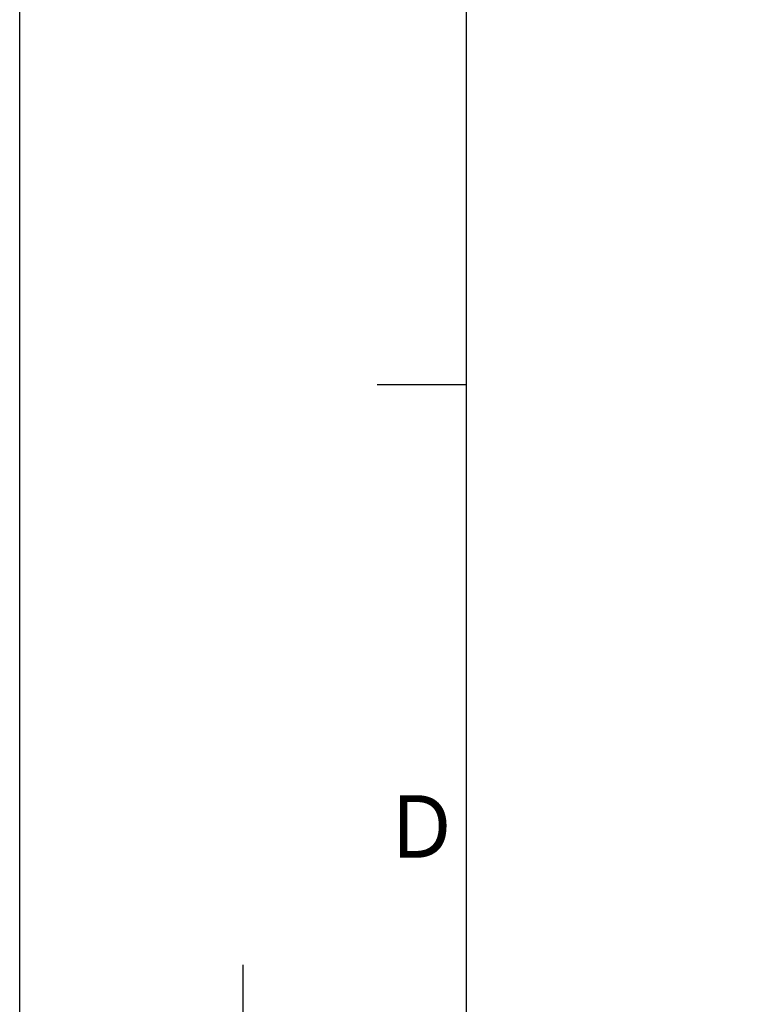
# Model space of a CAD drawing. Header units: millimetres. Extents: x 7426 to 8300, y 123 to 421.
# Tile 10 of 197: x 7880 to 7920, y 237 to 293. Entities that reach past the tile are written whole.
import ezdxf
from ezdxf.enums import TextEntityAlignment as Align

# ---------------------------------------------------------------- set-up
doc = ezdxf.new("R2010")
doc.units = ezdxf.units.MM
doc.layers.add('模板', color=7, linetype='Continuous')
doc.styles.add('微软雅黑', font='msyh.ttc')

# ---------------------------------------------------------------- blocks, each defined once
blk = doc.blocks.new('图纸')
at = {"color": 2}
for p, q in [((6379.66, 836.42), (6403.66, 836.42)), ((6343.66, 608.42), (6343.66, 680.42))]:
    blk.add_line(p, q, dxfattribs=at)
for points in [[(6283.66, 123.62), (6283.66, 1549.22), (8299.66, 1549.22), (8299.66, 123.62)], [(6403.66, 147.62), (6403.66, 1525.22), (8275.66, 1525.22), (8275.66, 147.62)]]:
    blk.add_lwpolyline(points, close=True, dxfattribs=at)
at = {"color": 2, "style": '微软雅黑'}
blk.add_text('D', height=16.8, dxfattribs=at).set_placement((6391.66, 717.62), align=Align.MIDDLE_CENTER)
blk.add_attdef('整机外形图', text='', height=19.2, dxfattribs=at).set_placement((7893.3, 256.65), align=Align.MIDDLE)
at = {"color": 7, "style": '微软雅黑'}
for tag, height, p in [('编号', 19.2, (8134.84, 252.67)), ('比例', 12, (7939.66, 171.62))]:
    blk.add_attdef(tag, text='', height=height, dxfattribs=at).set_placement(p, align=Align.MIDDLE)
at = {"style": '微软雅黑'}
for tag, p in [('当前页', (8047.3, 207.62)), ('总页数', (8192.77, 207.62))]:
    blk.add_attdef(tag, text='', height=12, dxfattribs=at).set_placement(p, align=Align.MIDDLE)

msp = doc.modelspace()

# ---------------------------------------------------------------- block references
at = {"layer": '模板', "xscale": 0.208333, "yscale": 0.208333, "zscale": 0.208333}
msp.add_blockref('图纸', (6570.5639, 97.868), dxfattribs=at)

doc.saveas('drawing.dxf')
